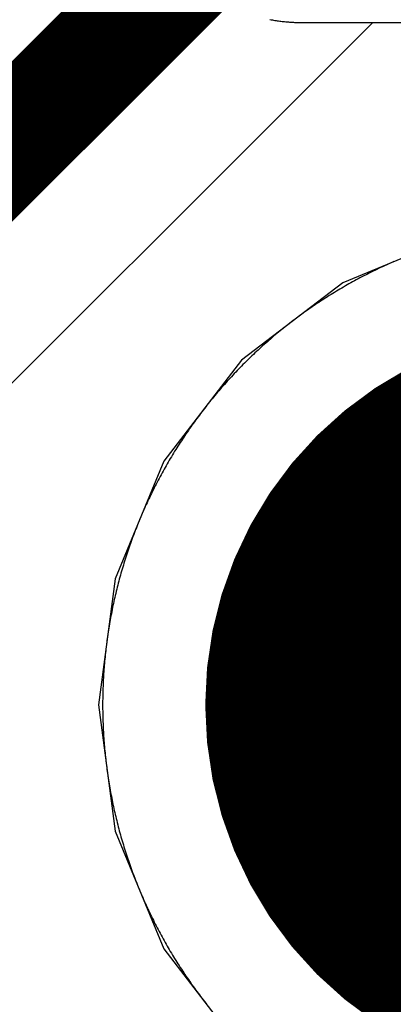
# Model space of a CAD drawing. Extents: x -1.5 to 9, y -3 to 5.
# Tile 146 of 256: x 0.6002 to 0.633, y 2.8737 to 2.9602. Entities that reach past the tile are written whole.
import ezdxf

# ---------------------------------------------------------------- set-up
doc = ezdxf.new("R2010")
doc.units = 0
doc.layers.get('0').update_dxf_attribs({"linetype": 'CONTINUOUS'})
for name, color, linetype in [('qfn16-30-34-a_copper_signal_1', 1, 'CONTINUOUS'), ('qfn16-30-34-a_copper_signal_2', 1, 'CONTINUOUS'), ('qfn16-30-34-a_copper_signal_bot', 5, 'CONTINUOUS'), ('qfn16-30-34-a_copper_signal_top', 1, 'CONTINUOUS'), ('qfn16-30-34-a_drillmap_1', 1, 'CONTINUOUS'), ('qfn16-30-34-a_pth_drill', 1, 'CONTINUOUS'), ('qfn16-30-34-a_soldermask_bot', 1, 'CONTINUOUS'), ('qfn16-30-34-a_soldermask_top', 1, 'CONTINUOUS')]:
    doc.layers.add(name, color=color, linetype=linetype)

# ---------------------------------------------------------------- blocks, each defined once
blk = doc.blocks.new('D24')
at = {"const_width": 0.0325}
blk.add_lwpolyline([(-0.01625, 0, 1), (0.01625, 0, 1)], format="xyb", close=True, dxfattribs=at)
blk = doc.blocks.new('D38')
at = {"const_width": 0.0335}
blk.add_lwpolyline([(-0.01675, 0, 1), (0.01675, 0, 1)], format="xyb", close=True, dxfattribs=at)
blk = doc.blocks.new('D60')
at = {"const_width": 0.0225}
blk.add_lwpolyline([(-0.01125, 0, 1), (0.01125, 0, 1)], format="xyb", close=True, dxfattribs=at)
blk = doc.blocks.new('D44')
at = {"const_width": 0.0025}
blk.add_lwpolyline([(-0.00125, 0, 1), (0.00125, 0, 1)], format="xyb", close=True, dxfattribs=at)

msp = doc.modelspace()

# ---------------------------------------------------------------- linework, layer by layer
at = {"layer": 'qfn16-30-34-a_copper_signal_1', "color": 1}
msp.add_lwpolyline([(0.633061, 2.938978), (0.632893, 2.938905), (0.632725, 2.938831), (0.632557, 2.938756), (0.63239, 2.93868), (0.632224, 2.938604), (0.632057, 2.938527), (0.631891, 2.938449), (0.631725, 2.93837), (0.63156, 2.938291), (0.631395, 2.938211), (0.63123, 2.938131), (0.631066, 2.938049), (0.630902, 2.937967), (0.630738, 2.937885), (0.630575, 2.937801), (0.630412, 2.937717), (0.630249, 2.937632), (0.630087, 2.937546), (0.629925, 2.93746), (0.629764, 2.937373), (0.629603, 2.937285), (0.629442, 2.937197), (0.629282, 2.937108), (0.629122, 2.937018), (0.628962, 2.936928), (0.628803, 2.936837), (0.628644, 2.936745), (0.628486, 2.936652), (0.628328, 2.936559), (0.62817, 2.936465), (0.628013, 2.936371), (0.627856, 2.936276), (0.6277, 2.93618), (0.627544, 2.936083), (0.627389, 2.935986), (0.627234, 2.935888), (0.627079, 2.935789), (0.626925, 2.93569), (0.626771, 2.93559), (0.626617, 2.93549), (0.626465, 2.935388), (0.626312, 2.935287), (0.62616, 2.935184), (0.626008, 2.935081), (0.625857, 2.934977), (0.625707, 2.934872), (0.625556, 2.934767), (0.625406, 2.934661), (0.625257, 2.934555), (0.625108, 2.934448), (0.62496, 2.93434), (0.624812, 2.934232), (0.624664, 2.934123), (0.624517, 2.934013), (0.624371, 2.933903), (0.624225, 2.933792), (0.624079, 2.93368), (0.623934, 2.933568), (0.623789, 2.933455), (0.623645, 2.933342), (0.623502, 2.933228), (0.623359, 2.933113), (0.623216, 2.932998), (0.623074, 2.932882), (0.622932, 2.932766), (0.622791, 2.932648), (0.62265, 2.932531), (0.62251, 2.932412), (0.62237, 2.932294), (0.622231, 2.932174), (0.622093, 2.932054), (0.621955, 2.931933), (0.621817, 2.931812), (0.62168, 2.93169), (0.621544, 2.931567), (0.621408, 2.931444), (0.621272, 2.931321), (0.621137, 2.931196), (0.621003, 2.931072), (0.620869, 2.930946), (0.620736, 2.93082), (0.620603, 2.930693), (0.620471, 2.930566), (0.62034, 2.930439), (0.620208, 2.93031), (0.620078, 2.930182), (0.619948, 2.930052), (0.619818, 2.929922), (0.61969, 2.929792), (0.619561, 2.92966), (0.619434, 2.929529), (0.619307, 2.929397), (0.61918, 2.929264), (0.619054, 2.929131), (0.618928, 2.928997), (0.618804, 2.928863), (0.618679, 2.928728), (0.618556, 2.928592), (0.618433, 2.928456), (0.61831, 2.92832), (0.618188, 2.928183), (0.618067, 2.928045), (0.617946, 2.927907), (0.617826, 2.927769), (0.617707, 2.92763), (0.617588, 2.92749), (0.617469, 2.92735), (0.617351, 2.927209), (0.617234, 2.927068), (0.617118, 2.926926), (0.617002, 2.926784), (0.616887, 2.926642), (0.616772, 2.926498), (0.616658, 2.926355), (0.616545, 2.926211), (0.616432, 2.926066), (0.61632, 2.925921), (0.616208, 2.925775), (0.616097, 2.925629), (0.615987, 2.925483), (0.615877, 2.925336), (0.615768, 2.925188), (0.61566, 2.92504), (0.615552, 2.924892), (0.615445, 2.924743), (0.615339, 2.924594), (0.615233, 2.924444), (0.615128, 2.924294), (0.615023, 2.924143), (0.614919, 2.923992), (0.614816, 2.92384), (0.614713, 2.923688), (0.614612, 2.923535), (0.61451, 2.923383), (0.61441, 2.923229), (0.61431, 2.923075), (0.614211, 2.922921), (0.614112, 2.922767), (0.614014, 2.922611), (0.613917, 2.922456), (0.61382, 2.9223), (0.613724, 2.922144), (0.613629, 2.921987), (0.613535, 2.92183), (0.613441, 2.921672), (0.613348, 2.921514), (0.613255, 2.921356), (0.613163, 2.921197), (0.613072, 2.921038), (0.612982, 2.920878), (0.612892, 2.920718), (0.612803, 2.920558), (0.612715, 2.920397), (0.612627, 2.920236), (0.61254, 2.920075), (0.612454, 2.919913), (0.612368, 2.919751), (0.612283, 2.919588), (0.612199, 2.919425), (0.612115, 2.919262), (0.612033, 2.919098), (0.611951, 2.918934), (0.611869, 2.91877), (0.611789, 2.918605), (0.611709, 2.91844), (0.61163, 2.918275), (0.611551, 2.918109), (0.611473, 2.917943), (0.611396, 2.917776), (0.61132, 2.91761), (0.611244, 2.917443), (0.611169, 2.917275), (0.611095, 2.917107), (0.611022, 2.916939), (0.610949, 2.916771), (0.610877, 2.916602), (0.610806, 2.916433), (0.610735, 2.916264), (0.610665, 2.916095), (0.610596, 2.915925), (0.610528, 2.915754), (0.61046, 2.915584), (0.610393, 2.915413), (0.610327, 2.915242), (0.610262, 2.915071), (0.610197, 2.914899), (0.610133, 2.914727), (0.61007, 2.914555), (0.610008, 2.914383), (0.609946, 2.91421), (0.609885, 2.914037), (0.609825, 2.913864), (0.609765, 2.91369), (0.609707, 2.913516), (0.609649, 2.913342), (0.609591, 2.913168), (0.609535, 2.912994), (0.609479, 2.912819), (0.609424, 2.912644), (0.60937, 2.912469), (0.609317, 2.912293), (0.609264, 2.912118), (0.609212, 2.911942), (0.609161, 2.911765), (0.609111, 2.911589), (0.609061, 2.911413), (0.609012, 2.911236), (0.608964, 2.911059), (0.608917, 2.910882), (0.60887, 2.910704), (0.608824, 2.910527), (0.608779, 2.910349), (0.608735, 2.910171), (0.608691, 2.909993), (0.608649, 2.909814), (0.608607, 2.909636), (0.608566, 2.909457), (0.608525, 2.909278), (0.608485, 2.909099), (0.608447, 2.90892), (0.608408, 2.908741), (0.608371, 2.908561), (0.608335, 2.908381), (0.608299, 2.908201), (0.608264, 2.908021), (0.60823, 2.907841), (0.608196, 2.907661), (0.608163, 2.90748), (0.608131, 2.9073), (0.6081, 2.907119), (0.60807, 2.906938), (0.60804, 2.906757), (0.608012, 2.906576), (0.607984, 2.906395), (0.607957, 2.906213), (0.60793, 2.906032), (0.607904, 2.90585), (0.60788, 2.905669), (0.607856, 2.905487), (0.607832, 2.905305), (0.60781, 2.905123), (0.607788, 2.904941), (0.607767, 2.904758), (0.607747, 2.904576), (0.607728, 2.904394), (0.607709, 2.904211), (0.607691, 2.904029), (0.607674, 2.903846), (0.607658, 2.903664), (0.607643, 2.903481), (0.607628, 2.903298), (0.607614, 2.903115), (0.607601, 2.902932), (0.607589, 2.902749), (0.607577, 2.902566), (0.607567, 2.902383), (0.607557, 2.9022), (0.607548, 2.902017), (0.607539, 2.901834), (0.607532, 2.90165), (0.607525, 2.901467), (0.607519, 2.901284), (0.607514, 2.9011), (0.60751, 2.900917), (0.607506, 2.900734), (0.607504, 2.90055), (0.607501, 2.900367), (0.6075, 2.900183), (0.6075, 2.9), (0.6075, 2.899817), (0.607501, 2.899633), (0.607504, 2.89945), (0.607506, 2.899266), (0.60751, 2.899083), (0.607514, 2.8989), (0.607519, 2.898716), (0.607525, 2.898533), (0.607532, 2.89835), (0.607539, 2.898166), (0.607548, 2.897983), (0.607557, 2.8978), (0.607567, 2.897617), (0.607577, 2.897434), (0.607589, 2.897251), (0.607601, 2.897068), (0.607614, 2.896885), (0.607628, 2.896702), (0.607643, 2.896519), (0.607658, 2.896336), (0.607674, 2.896154), (0.607691, 2.895971), (0.607709, 2.895789), (0.607728, 2.895606), (0.607747, 2.895424), (0.607767, 2.895242), (0.607788, 2.895059), (0.60781, 2.894877), (0.607832, 2.894695), (0.607856, 2.894513), (0.60788, 2.894331), (0.607904, 2.89415), (0.60793, 2.893968), (0.607957, 2.893787), (0.607984, 2.893605), (0.608012, 2.893424), (0.60804, 2.893243), (0.60807, 2.893062), (0.6081, 2.892881), (0.608131, 2.8927), (0.608163, 2.89252), (0.608196, 2.892339), (0.60823, 2.892159), (0.608264, 2.891979), (0.608299, 2.891799), (0.608335, 2.891619), (0.608371, 2.891439), (0.608408, 2.891259), (0.608447, 2.89108), (0.608485, 2.890901), (0.608525, 2.890722), (0.608566, 2.890543), (0.608607, 2.890364), (0.608649, 2.890186), (0.608691, 2.890007), (0.608735, 2.889829), (0.608779, 2.889651), (0.608824, 2.889473), (0.60887, 2.889296), (0.608917, 2.889118), (0.608964, 2.888941), (0.609012, 2.888764), (0.609061, 2.888587), (0.609111, 2.888411), (0.609161, 2.888235), (0.609212, 2.888058), (0.609264, 2.887882), (0.609317, 2.887707), (0.60937, 2.887531), (0.609424, 2.887356), (0.609479, 2.887181), (0.609535, 2.887006), (0.609591, 2.886832), (0.609649, 2.886658), (0.609707, 2.886484), (0.609765, 2.88631), (0.609825, 2.886136), (0.609885, 2.885963), (0.609946, 2.88579), (0.610008, 2.885617), (0.61007, 2.885445), (0.610133, 2.885273), (0.610197, 2.885101), (0.610262, 2.884929), (0.610327, 2.884758), (0.610393, 2.884587), (0.61046, 2.884416), (0.610528, 2.884246), (0.610596, 2.884075), (0.610665, 2.883905), (0.610735, 2.883736), (0.610806, 2.883567), (0.610877, 2.883398), (0.610949, 2.883229), (0.611022, 2.883061), (0.611095, 2.882893), (0.611169, 2.882725), (0.611244, 2.882557), (0.61132, 2.88239), (0.611396, 2.882224), (0.611473, 2.882057), (0.611551, 2.881891), (0.61163, 2.881725), (0.611709, 2.88156), (0.611789, 2.881395), (0.611869, 2.88123), (0.611951, 2.881066), (0.612033, 2.880902), (0.612115, 2.880738), (0.612199, 2.880575), (0.612283, 2.880412), (0.612368, 2.880249), (0.612454, 2.880087), (0.61254, 2.879925), (0.612627, 2.879764), (0.612715, 2.879603), (0.612803, 2.879442), (0.612892, 2.879282), (0.612982, 2.879122), (0.613072, 2.878962), (0.613163, 2.878803), (0.613255, 2.878644), (0.613348, 2.878486), (0.613441, 2.878328), (0.613535, 2.87817), (0.613629, 2.878013), (0.613724, 2.877856), (0.61382, 2.8777), (0.613917, 2.877544), (0.614014, 2.877389), (0.614112, 2.877233), (0.614211, 2.877079), (0.61431, 2.876925), (0.61441, 2.876771), (0.61451, 2.876617), (0.614612, 2.876465), (0.614713, 2.876312), (0.614816, 2.87616), (0.614919, 2.876008), (0.615023, 2.875857), (0.615128, 2.875706), (0.615233, 2.875556), (0.615339, 2.875406), (0.615445, 2.875257), (0.615552, 2.875108), (0.61566, 2.87496), (0.615768, 2.874812), (0.615877, 2.874664), (0.615987, 2.874517), (0.616097, 2.874371), (0.616208, 2.874225), (0.61632, 2.874079), (0.616432, 2.873934), (0.616545, 2.873789), (0.616658, 2.873645)], dxfattribs=at)
at = {"layer": 'qfn16-30-34-a_copper_signal_2', "color": 1}
for points in [[(0.622181, 2.960267), (0.622288, 2.960247), (0.622395, 2.960228), (0.622503, 2.960209), (0.62261, 2.960191), (0.622718, 2.960175), (0.622826, 2.960158), (0.622934, 2.960143), (0.623042, 2.960128), (0.62315, 2.960114), (0.623259, 2.960101), (0.623367, 2.960089), (0.623475, 2.960078), (0.623584, 2.960067), (0.623693, 2.960057), (0.623801, 2.960048), (0.62391, 2.960039), (0.624019, 2.960032), (0.624128, 2.960025), (0.624237, 2.960019), (0.624346, 2.960014), (0.624455, 2.96001), (0.624564, 2.960006), (0.624673, 2.960003), (0.624782, 2.960001), (0.624891, 2.96), (0.625, 2.96), (0.943787, 2.96)], [(0.633061, 2.938978), (0.632893, 2.938905), (0.632725, 2.938831), (0.632557, 2.938756), (0.63239, 2.93868), (0.632224, 2.938604), (0.632057, 2.938527), (0.631891, 2.938449), (0.631725, 2.93837), (0.63156, 2.938291), (0.631395, 2.938211), (0.63123, 2.938131), (0.631066, 2.938049), (0.630902, 2.937967), (0.630738, 2.937885), (0.630575, 2.937801), (0.630412, 2.937717), (0.630249, 2.937632), (0.630087, 2.937546), (0.629925, 2.93746), (0.629764, 2.937373), (0.629603, 2.937285), (0.629442, 2.937197), (0.629282, 2.937108), (0.629122, 2.937018), (0.628962, 2.936928), (0.628803, 2.936837), (0.628644, 2.936745), (0.628486, 2.936652), (0.628328, 2.936559), (0.62817, 2.936465), (0.628013, 2.936371), (0.627856, 2.936276), (0.6277, 2.93618), (0.627544, 2.936083), (0.627389, 2.935986), (0.627234, 2.935888), (0.627079, 2.935789), (0.626925, 2.93569), (0.626771, 2.93559), (0.626617, 2.93549), (0.626465, 2.935388), (0.626312, 2.935287), (0.62616, 2.935184), (0.626008, 2.935081), (0.625857, 2.934977), (0.625707, 2.934872), (0.625556, 2.934767), (0.625406, 2.934661), (0.625257, 2.934555), (0.625108, 2.934448), (0.62496, 2.93434), (0.624812, 2.934232), (0.624664, 2.934123), (0.624517, 2.934013), (0.624371, 2.933903), (0.624225, 2.933792), (0.624079, 2.93368), (0.623934, 2.933568), (0.623789, 2.933455), (0.623645, 2.933342), (0.623502, 2.933228), (0.623359, 2.933113), (0.623216, 2.932998), (0.623074, 2.932882), (0.622932, 2.932766), (0.622791, 2.932648), (0.62265, 2.932531), (0.62251, 2.932412), (0.62237, 2.932294), (0.622231, 2.932174), (0.622093, 2.932054), (0.621955, 2.931933), (0.621817, 2.931812), (0.62168, 2.93169), (0.621544, 2.931567), (0.621408, 2.931444), (0.621272, 2.931321), (0.621137, 2.931196), (0.621003, 2.931072), (0.620869, 2.930946), (0.620736, 2.93082), (0.620603, 2.930693), (0.620471, 2.930566), (0.62034, 2.930439), (0.620208, 2.93031), (0.620078, 2.930182), (0.619948, 2.930052), (0.619818, 2.929922), (0.61969, 2.929792), (0.619561, 2.92966), (0.619434, 2.929529), (0.619307, 2.929397), (0.61918, 2.929264), (0.619054, 2.929131), (0.618928, 2.928997), (0.618804, 2.928863), (0.618679, 2.928728), (0.618556, 2.928592), (0.618433, 2.928456), (0.61831, 2.92832), (0.618188, 2.928183), (0.618067, 2.928045), (0.617946, 2.927907), (0.617826, 2.927769), (0.617707, 2.92763), (0.617588, 2.92749), (0.617469, 2.92735), (0.617351, 2.927209), (0.617234, 2.927068), (0.617118, 2.926926), (0.617002, 2.926784), (0.616887, 2.926642), (0.616772, 2.926498), (0.616658, 2.926355), (0.616545, 2.926211), (0.616432, 2.926066), (0.61632, 2.925921), (0.616208, 2.925775), (0.616097, 2.925629), (0.615987, 2.925483), (0.615877, 2.925336), (0.615768, 2.925188), (0.61566, 2.92504), (0.615552, 2.924892), (0.615445, 2.924743), (0.615339, 2.924594), (0.615233, 2.924444), (0.615128, 2.924294), (0.615023, 2.924143), (0.614919, 2.923992), (0.614816, 2.92384), (0.614713, 2.923688), (0.614612, 2.923535), (0.61451, 2.923383), (0.61441, 2.923229), (0.61431, 2.923075), (0.614211, 2.922921), (0.614112, 2.922767), (0.614014, 2.922611), (0.613917, 2.922456), (0.61382, 2.9223), (0.613724, 2.922144), (0.613629, 2.921987), (0.613535, 2.92183), (0.613441, 2.921672), (0.613348, 2.921514), (0.613255, 2.921356), (0.613163, 2.921197), (0.613072, 2.921038), (0.612982, 2.920878), (0.612892, 2.920718), (0.612803, 2.920558), (0.612715, 2.920397), (0.612627, 2.920236), (0.61254, 2.920075), (0.612454, 2.919913), (0.612368, 2.919751), (0.612283, 2.919588), (0.612199, 2.919425), (0.612115, 2.919262), (0.612033, 2.919098), (0.611951, 2.918934), (0.611869, 2.91877), (0.611789, 2.918605), (0.611709, 2.91844), (0.61163, 2.918275), (0.611551, 2.918109), (0.611473, 2.917943), (0.611396, 2.917776), (0.61132, 2.91761), (0.611244, 2.917443), (0.611169, 2.917275), (0.611095, 2.917107), (0.611022, 2.916939), (0.610949, 2.916771), (0.610877, 2.916602), (0.610806, 2.916433), (0.610735, 2.916264), (0.610665, 2.916095), (0.610596, 2.915925), (0.610528, 2.915754), (0.61046, 2.915584), (0.610393, 2.915413), (0.610327, 2.915242), (0.610262, 2.915071), (0.610197, 2.914899), (0.610133, 2.914727), (0.61007, 2.914555), (0.610008, 2.914383), (0.609946, 2.91421), (0.609885, 2.914037), (0.609825, 2.913864), (0.609765, 2.91369), (0.609707, 2.913516), (0.609649, 2.913342), (0.609591, 2.913168), (0.609535, 2.912994), (0.609479, 2.912819), (0.609424, 2.912644), (0.60937, 2.912469), (0.609317, 2.912293), (0.609264, 2.912118), (0.609212, 2.911942), (0.609161, 2.911765), (0.609111, 2.911589), (0.609061, 2.911413), (0.609012, 2.911236), (0.608964, 2.911059), (0.608917, 2.910882), (0.60887, 2.910704), (0.608824, 2.910527), (0.608779, 2.910349), (0.608735, 2.910171), (0.608691, 2.909993), (0.608649, 2.909814), (0.608607, 2.909636), (0.608566, 2.909457), (0.608525, 2.909278), (0.608485, 2.909099), (0.608447, 2.90892), (0.608408, 2.908741), (0.608371, 2.908561), (0.608335, 2.908381), (0.608299, 2.908201), (0.608264, 2.908021), (0.60823, 2.907841), (0.608196, 2.907661), (0.608163, 2.90748), (0.608131, 2.9073), (0.6081, 2.907119), (0.60807, 2.906938), (0.60804, 2.906757), (0.608012, 2.906576), (0.607984, 2.906395), (0.607957, 2.906213), (0.60793, 2.906032), (0.607904, 2.90585), (0.60788, 2.905669), (0.607856, 2.905487), (0.607832, 2.905305), (0.60781, 2.905123), (0.607788, 2.904941), (0.607767, 2.904758), (0.607747, 2.904576), (0.607728, 2.904394), (0.607709, 2.904211), (0.607691, 2.904029), (0.607674, 2.903846), (0.607658, 2.903664), (0.607643, 2.903481), (0.607628, 2.903298), (0.607614, 2.903115), (0.607601, 2.902932), (0.607589, 2.902749), (0.607577, 2.902566), (0.607567, 2.902383), (0.607557, 2.9022), (0.607548, 2.902017), (0.607539, 2.901834), (0.607532, 2.90165), (0.607525, 2.901467), (0.607519, 2.901284), (0.607514, 2.9011), (0.60751, 2.900917), (0.607506, 2.900734), (0.607504, 2.90055), (0.607501, 2.900367), (0.6075, 2.900183), (0.6075, 2.9), (0.6075, 2.899817), (0.607501, 2.899633), (0.607504, 2.89945), (0.607506, 2.899266), (0.60751, 2.899083), (0.607514, 2.8989), (0.607519, 2.898716), (0.607525, 2.898533), (0.607532, 2.89835), (0.607539, 2.898166), (0.607548, 2.897983), (0.607557, 2.8978), (0.607567, 2.897617), (0.607577, 2.897434), (0.607589, 2.897251), (0.607601, 2.897068), (0.607614, 2.896885), (0.607628, 2.896702), (0.607643, 2.896519), (0.607658, 2.896336), (0.607674, 2.896154), (0.607691, 2.895971), (0.607709, 2.895789), (0.607728, 2.895606), (0.607747, 2.895424), (0.607767, 2.895242), (0.607788, 2.895059), (0.60781, 2.894877), (0.607832, 2.894695), (0.607856, 2.894513), (0.60788, 2.894331), (0.607904, 2.89415), (0.60793, 2.893968), (0.607957, 2.893787), (0.607984, 2.893605), (0.608012, 2.893424), (0.60804, 2.893243), (0.60807, 2.893062), (0.6081, 2.892881), (0.608131, 2.8927), (0.608163, 2.89252), (0.608196, 2.892339), (0.60823, 2.892159), (0.608264, 2.891979), (0.608299, 2.891799), (0.608335, 2.891619), (0.608371, 2.891439), (0.608408, 2.891259), (0.608447, 2.89108), (0.608485, 2.890901), (0.608525, 2.890722), (0.608566, 2.890543), (0.608607, 2.890364), (0.608649, 2.890186), (0.608691, 2.890007), (0.608735, 2.889829), (0.608779, 2.889651), (0.608824, 2.889473), (0.60887, 2.889296), (0.608917, 2.889118), (0.608964, 2.888941), (0.609012, 2.888764), (0.609061, 2.888587), (0.609111, 2.888411), (0.609161, 2.888235), (0.609212, 2.888058), (0.609264, 2.887882), (0.609317, 2.887707), (0.60937, 2.887531), (0.609424, 2.887356), (0.609479, 2.887181), (0.609535, 2.887006), (0.609591, 2.886832), (0.609649, 2.886658), (0.609707, 2.886484), (0.609765, 2.88631), (0.609825, 2.886136), (0.609885, 2.885963), (0.609946, 2.88579), (0.610008, 2.885617), (0.61007, 2.885445), (0.610133, 2.885273), (0.610197, 2.885101), (0.610262, 2.884929), (0.610327, 2.884758), (0.610393, 2.884587), (0.61046, 2.884416), (0.610528, 2.884246), (0.610596, 2.884075), (0.610665, 2.883905), (0.610735, 2.883736), (0.610806, 2.883567), (0.610877, 2.883398), (0.610949, 2.883229), (0.611022, 2.883061), (0.611095, 2.882893), (0.611169, 2.882725), (0.611244, 2.882557), (0.61132, 2.88239), (0.611396, 2.882224), (0.611473, 2.882057), (0.611551, 2.881891), (0.61163, 2.881725), (0.611709, 2.88156), (0.611789, 2.881395), (0.611869, 2.88123), (0.611951, 2.881066), (0.612033, 2.880902), (0.612115, 2.880738), (0.612199, 2.880575), (0.612283, 2.880412), (0.612368, 2.880249), (0.612454, 2.880087), (0.61254, 2.879925), (0.612627, 2.879764), (0.612715, 2.879603), (0.612803, 2.879442), (0.612892, 2.879282), (0.612982, 2.879122), (0.613072, 2.878962), (0.613163, 2.878803), (0.613255, 2.878644), (0.613348, 2.878486), (0.613441, 2.878328), (0.613535, 2.87817), (0.613629, 2.878013), (0.613724, 2.877856), (0.61382, 2.8777), (0.613917, 2.877544), (0.614014, 2.877389), (0.614112, 2.877233), (0.614211, 2.877079), (0.61431, 2.876925), (0.61441, 2.876771), (0.61451, 2.876617), (0.614612, 2.876465), (0.614713, 2.876312), (0.614816, 2.87616), (0.614919, 2.876008), (0.615023, 2.875857), (0.615128, 2.875706), (0.615233, 2.875556), (0.615339, 2.875406), (0.615445, 2.875257), (0.615552, 2.875108), (0.61566, 2.87496), (0.615768, 2.874812), (0.615877, 2.874664), (0.615987, 2.874517), (0.616097, 2.874371), (0.616208, 2.874225), (0.61632, 2.874079), (0.616432, 2.873934), (0.616545, 2.873789), (0.616658, 2.873645)]]:
    msp.add_lwpolyline(points, dxfattribs=at)
at = {"layer": 'qfn16-30-34-a_copper_signal_bot', "color": 5}
msp.add_lwpolyline([(0.65, 2.942867), (0.638905, 2.941406), (0.628567, 2.937124), (0.619689, 2.930311), (0.612876, 2.921433), (0.608594, 2.911095), (0.607133, 2.9), (0.608594, 2.888905), (0.612876, 2.878567), (0.619689, 2.869689), (0.628567, 2.862876), (0.638905, 2.858594), (0.65, 2.857133), (0.661095, 2.858594), (0.671433, 2.862876), (0.680311, 2.869689), (0.687124, 2.878567), (0.691406, 2.888905)], dxfattribs=at)
at = {"layer": 'qfn16-30-34-a_copper_signal_top', "color": 1, "const_width": 0.01}
msp.add_lwpolyline([(0.55, 2.9), (0.625, 2.975)], dxfattribs=at)
at = {"layer": 'qfn16-30-34-a_copper_signal_top', "color": 1}
for points in [[(0.588725, 2.917511), (0.631213, 2.96), (0.943787, 2.96), (0.985, 2.918787)], [(0.633061, 2.938978), (0.632893, 2.938905), (0.632725, 2.938831), (0.632557, 2.938756), (0.63239, 2.93868), (0.632224, 2.938604), (0.632057, 2.938527), (0.631891, 2.938449), (0.631725, 2.93837), (0.63156, 2.938291), (0.631395, 2.938211), (0.63123, 2.938131), (0.631066, 2.938049), (0.630902, 2.937967), (0.630738, 2.937885), (0.630575, 2.937801), (0.630412, 2.937717), (0.630249, 2.937632), (0.630087, 2.937546), (0.629925, 2.93746), (0.629764, 2.937373), (0.629603, 2.937285), (0.629442, 2.937197), (0.629282, 2.937108), (0.629122, 2.937018), (0.628962, 2.936928), (0.628803, 2.936837), (0.628644, 2.936745), (0.628486, 2.936652), (0.628328, 2.936559), (0.62817, 2.936465), (0.628013, 2.936371), (0.627856, 2.936276), (0.6277, 2.93618), (0.627544, 2.936083), (0.627389, 2.935986), (0.627234, 2.935888), (0.627079, 2.935789), (0.626925, 2.93569), (0.626771, 2.93559), (0.626617, 2.93549), (0.626465, 2.935388), (0.626312, 2.935287), (0.62616, 2.935184), (0.626008, 2.935081), (0.625857, 2.934977), (0.625707, 2.934872), (0.625556, 2.934767), (0.625406, 2.934661), (0.625257, 2.934555), (0.625108, 2.934448), (0.62496, 2.93434), (0.624812, 2.934232), (0.624664, 2.934123), (0.624517, 2.934013), (0.624371, 2.933903), (0.624225, 2.933792), (0.624079, 2.93368), (0.623934, 2.933568), (0.623789, 2.933455), (0.623645, 2.933342), (0.623502, 2.933228), (0.623359, 2.933113), (0.623216, 2.932998), (0.623074, 2.932882), (0.622932, 2.932766), (0.622791, 2.932648), (0.62265, 2.932531), (0.62251, 2.932412), (0.62237, 2.932294), (0.622231, 2.932174), (0.622093, 2.932054), (0.621955, 2.931933), (0.621817, 2.931812), (0.62168, 2.93169), (0.621544, 2.931567), (0.621408, 2.931444), (0.621272, 2.931321), (0.621137, 2.931196), (0.621003, 2.931072), (0.620869, 2.930946), (0.620736, 2.93082), (0.620603, 2.930693), (0.620471, 2.930566), (0.62034, 2.930439), (0.620208, 2.93031), (0.620078, 2.930182), (0.619948, 2.930052), (0.619818, 2.929922), (0.61969, 2.929792), (0.619561, 2.92966), (0.619434, 2.929529), (0.619307, 2.929397), (0.61918, 2.929264), (0.619054, 2.929131), (0.618928, 2.928997), (0.618804, 2.928863), (0.618679, 2.928728), (0.618556, 2.928592), (0.618433, 2.928456), (0.61831, 2.92832), (0.618188, 2.928183), (0.618067, 2.928045), (0.617946, 2.927907), (0.617826, 2.927769), (0.617707, 2.92763), (0.617588, 2.92749), (0.617469, 2.92735), (0.617351, 2.927209), (0.617234, 2.927068), (0.617118, 2.926926), (0.617002, 2.926784), (0.616887, 2.926642), (0.616772, 2.926498), (0.616658, 2.926355), (0.616545, 2.926211), (0.616432, 2.926066), (0.61632, 2.925921), (0.616208, 2.925775), (0.616097, 2.925629), (0.615987, 2.925483), (0.615877, 2.925336), (0.615768, 2.925188), (0.61566, 2.92504), (0.615552, 2.924892), (0.615445, 2.924743), (0.615339, 2.924594), (0.615233, 2.924444), (0.615128, 2.924294), (0.615023, 2.924143), (0.614919, 2.923992), (0.614816, 2.92384), (0.614713, 2.923688), (0.614612, 2.923535), (0.61451, 2.923383), (0.61441, 2.923229), (0.61431, 2.923075), (0.614211, 2.922921), (0.614112, 2.922767), (0.614014, 2.922611), (0.613917, 2.922456), (0.61382, 2.9223), (0.613724, 2.922144), (0.613629, 2.921987), (0.613535, 2.92183), (0.613441, 2.921672), (0.613348, 2.921514), (0.613255, 2.921356), (0.613163, 2.921197), (0.613072, 2.921038), (0.612982, 2.920878), (0.612892, 2.920718), (0.612803, 2.920558), (0.612715, 2.920397), (0.612627, 2.920236), (0.61254, 2.920075), (0.612454, 2.919913), (0.612368, 2.919751), (0.612283, 2.919588), (0.612199, 2.919425), (0.612115, 2.919262), (0.612033, 2.919098), (0.611951, 2.918934), (0.611869, 2.91877), (0.611789, 2.918605), (0.611709, 2.91844), (0.61163, 2.918275), (0.611551, 2.918109), (0.611473, 2.917943), (0.611396, 2.917776), (0.61132, 2.91761), (0.611244, 2.917443), (0.611169, 2.917275), (0.611095, 2.917107), (0.611022, 2.916939), (0.610949, 2.916771), (0.610877, 2.916602), (0.610806, 2.916433), (0.610735, 2.916264), (0.610665, 2.916095), (0.610596, 2.915925), (0.610528, 2.915754), (0.61046, 2.915584), (0.610393, 2.915413), (0.610327, 2.915242), (0.610262, 2.915071), (0.610197, 2.914899), (0.610133, 2.914727), (0.61007, 2.914555), (0.610008, 2.914383), (0.609946, 2.91421), (0.609885, 2.914037), (0.609825, 2.913864), (0.609765, 2.91369), (0.609707, 2.913516), (0.609649, 2.913342), (0.609591, 2.913168), (0.609535, 2.912994), (0.609479, 2.912819), (0.609424, 2.912644), (0.60937, 2.912469), (0.609317, 2.912293), (0.609264, 2.912118), (0.609212, 2.911942), (0.609161, 2.911765), (0.609111, 2.911589), (0.609061, 2.911413), (0.609012, 2.911236), (0.608964, 2.911059), (0.608917, 2.910882), (0.60887, 2.910704), (0.608824, 2.910527), (0.608779, 2.910349), (0.608735, 2.910171), (0.608691, 2.909993), (0.608649, 2.909814), (0.608607, 2.909636), (0.608566, 2.909457), (0.608525, 2.909278), (0.608485, 2.909099), (0.608447, 2.90892), (0.608408, 2.908741), (0.608371, 2.908561), (0.608335, 2.908381), (0.608299, 2.908201), (0.608264, 2.908021), (0.60823, 2.907841), (0.608196, 2.907661), (0.608163, 2.90748), (0.608131, 2.9073), (0.6081, 2.907119), (0.60807, 2.906938), (0.60804, 2.906757), (0.608012, 2.906576), (0.607984, 2.906395), (0.607957, 2.906213), (0.60793, 2.906032), (0.607904, 2.90585), (0.60788, 2.905669), (0.607856, 2.905487), (0.607832, 2.905305), (0.60781, 2.905123), (0.607788, 2.904941), (0.607767, 2.904758), (0.607747, 2.904576), (0.607728, 2.904394), (0.607709, 2.904211), (0.607691, 2.904029), (0.607674, 2.903846), (0.607658, 2.903664), (0.607643, 2.903481), (0.607628, 2.903298), (0.607614, 2.903115), (0.607601, 2.902932), (0.607589, 2.902749), (0.607577, 2.902566), (0.607567, 2.902383), (0.607557, 2.9022), (0.607548, 2.902017), (0.607539, 2.901834), (0.607532, 2.90165), (0.607525, 2.901467), (0.607519, 2.901284), (0.607514, 2.9011), (0.60751, 2.900917), (0.607506, 2.900734), (0.607504, 2.90055), (0.607501, 2.900367), (0.6075, 2.900183), (0.6075, 2.9), (0.6075, 2.899817), (0.607501, 2.899633), (0.607504, 2.89945), (0.607506, 2.899266), (0.60751, 2.899083), (0.607514, 2.8989), (0.607519, 2.898716), (0.607525, 2.898533), (0.607532, 2.89835), (0.607539, 2.898166), (0.607548, 2.897983), (0.607557, 2.8978), (0.607567, 2.897617), (0.607577, 2.897434), (0.607589, 2.897251), (0.607601, 2.897068), (0.607614, 2.896885), (0.607628, 2.896702), (0.607643, 2.896519), (0.607658, 2.896336), (0.607674, 2.896154), (0.607691, 2.895971), (0.607709, 2.895789), (0.607728, 2.895606), (0.607747, 2.895424), (0.607767, 2.895242), (0.607788, 2.895059), (0.60781, 2.894877), (0.607832, 2.894695), (0.607856, 2.894513), (0.60788, 2.894331), (0.607904, 2.89415), (0.60793, 2.893968), (0.607957, 2.893787), (0.607984, 2.893605), (0.608012, 2.893424), (0.60804, 2.893243), (0.60807, 2.893062), (0.6081, 2.892881), (0.608131, 2.8927), (0.608163, 2.89252), (0.608196, 2.892339), (0.60823, 2.892159), (0.608264, 2.891979), (0.608299, 2.891799), (0.608335, 2.891619), (0.608371, 2.891439), (0.608408, 2.891259), (0.608447, 2.89108), (0.608485, 2.890901), (0.608525, 2.890722), (0.608566, 2.890543), (0.608607, 2.890364), (0.608649, 2.890186), (0.608691, 2.890007), (0.608735, 2.889829), (0.608779, 2.889651), (0.608824, 2.889473), (0.60887, 2.889296), (0.608917, 2.889118), (0.608964, 2.888941), (0.609012, 2.888764), (0.609061, 2.888587), (0.609111, 2.888411), (0.609161, 2.888235), (0.609212, 2.888058), (0.609264, 2.887882), (0.609317, 2.887707), (0.60937, 2.887531), (0.609424, 2.887356), (0.609479, 2.887181), (0.609535, 2.887006), (0.609591, 2.886832), (0.609649, 2.886658), (0.609707, 2.886484), (0.609765, 2.88631), (0.609825, 2.886136), (0.609885, 2.885963), (0.609946, 2.88579), (0.610008, 2.885617), (0.61007, 2.885445), (0.610133, 2.885273), (0.610197, 2.885101), (0.610262, 2.884929), (0.610327, 2.884758), (0.610393, 2.884587), (0.61046, 2.884416), (0.610528, 2.884246), (0.610596, 2.884075), (0.610665, 2.883905), (0.610735, 2.883736), (0.610806, 2.883567), (0.610877, 2.883398), (0.610949, 2.883229), (0.611022, 2.883061), (0.611095, 2.882893), (0.611169, 2.882725), (0.611244, 2.882557), (0.61132, 2.88239), (0.611396, 2.882224), (0.611473, 2.882057), (0.611551, 2.881891), (0.61163, 2.881725), (0.611709, 2.88156), (0.611789, 2.881395), (0.611869, 2.88123), (0.611951, 2.881066), (0.612033, 2.880902), (0.612115, 2.880738), (0.612199, 2.880575), (0.612283, 2.880412), (0.612368, 2.880249), (0.612454, 2.880087), (0.61254, 2.879925), (0.612627, 2.879764), (0.612715, 2.879603), (0.612803, 2.879442), (0.612892, 2.879282), (0.612982, 2.879122), (0.613072, 2.878962), (0.613163, 2.878803), (0.613255, 2.878644), (0.613348, 2.878486), (0.613441, 2.878328), (0.613535, 2.87817), (0.613629, 2.878013), (0.613724, 2.877856), (0.61382, 2.8777), (0.613917, 2.877544), (0.614014, 2.877389), (0.614112, 2.877233), (0.614211, 2.877079), (0.61431, 2.876925), (0.61441, 2.876771), (0.61451, 2.876617), (0.614612, 2.876465), (0.614713, 2.876312), (0.614816, 2.87616), (0.614919, 2.876008), (0.615023, 2.875857), (0.615128, 2.875706), (0.615233, 2.875556), (0.615339, 2.875406), (0.615445, 2.875257), (0.615552, 2.875108), (0.61566, 2.87496), (0.615768, 2.874812), (0.615877, 2.874664), (0.615987, 2.874517), (0.616097, 2.874371), (0.616208, 2.874225), (0.61632, 2.874079), (0.616432, 2.873934), (0.616545, 2.873789), (0.616658, 2.873645)]]:
    msp.add_lwpolyline(points, dxfattribs=at)
at = {"layer": 'qfn16-30-34-a_drillmap_1', "color": 1, "const_width": 0.005}
msp.add_lwpolyline([(0.6275, 2.9), (0.6725, 2.9)], dxfattribs=at)

# ---------------------------------------------------------------- block references
at = {"layer": 'qfn16-30-34-a_copper_signal_1'}
msp.add_blockref('D24', (0.65, 2.9), dxfattribs=at)
at = {"layer": 'qfn16-30-34-a_copper_signal_2'}
msp.add_blockref('D24', (0.65, 2.9), dxfattribs=at)
at = {"layer": 'qfn16-30-34-a_copper_signal_bot'}
msp.add_blockref('D24', (0.65, 2.9), dxfattribs=at)
at = {"layer": 'qfn16-30-34-a_copper_signal_top'}
msp.add_blockref('D24', (0.65, 2.9), dxfattribs=at)
at = {"layer": 'qfn16-30-34-a_drillmap_1'}
msp.add_blockref('D44', (0.6275, 2.9), dxfattribs=at)
at = {"layer": 'qfn16-30-34-a_pth_drill'}
msp.add_blockref('D60', (0.65, 2.9), dxfattribs=at)
at = {"layer": 'qfn16-30-34-a_soldermask_bot'}
msp.add_blockref('D38', (0.65, 2.9), dxfattribs=at)
at = {"layer": 'qfn16-30-34-a_soldermask_top'}
msp.add_blockref('D38', (0.65, 2.9), dxfattribs=at)

doc.saveas('drawing.dxf')
